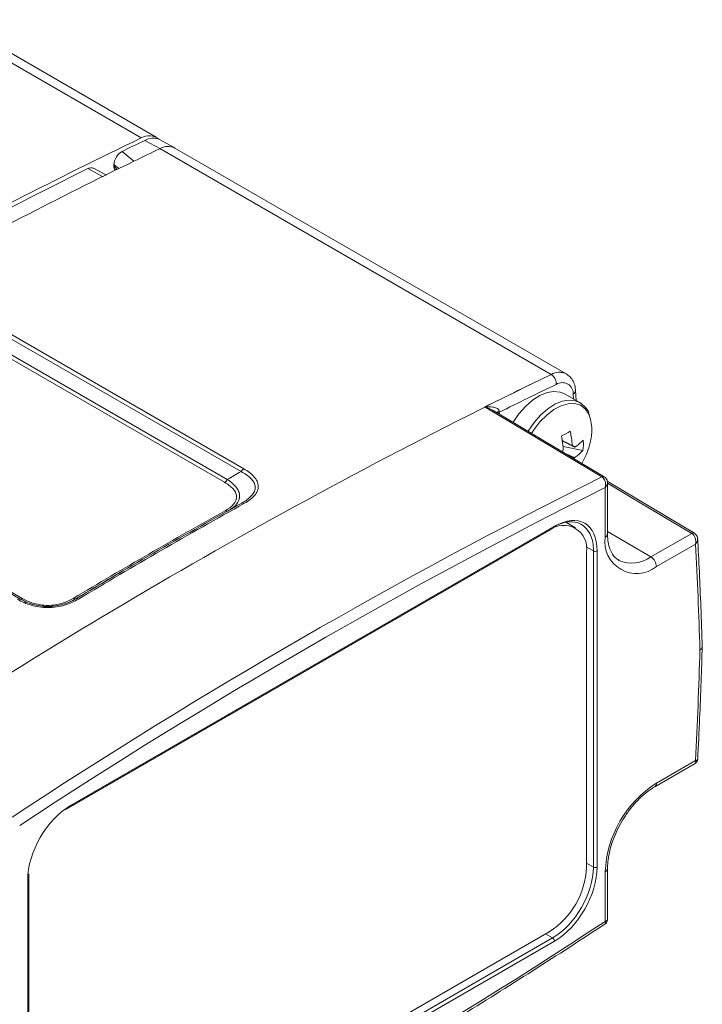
# Model space of a CAD drawing. Header units: millimetres. Extents: x 5 to 415, y 5 to 292.
# Tile 21 of 57: x 199 to 225, y 34 to 72. Entities that reach past the tile are written whole.
import ezdxf

# ---------------------------------------------------------------- set-up
doc = ezdxf.new("R2010")
doc.units = ezdxf.units.MM

msp = doc.modelspace()

# ---------------------------------------------------------------- linework, layer by layer
at = {"color": 7, "linetype": 'Continuous', "lineweight": 15}
for p, q in [((196.155, 71.378), (203.678, 67.035)), ((204.251, 67.059), (196.498, 71.534)), ((204.385, 66.627), (203.819, 66.941)), ((204.95, 66.655), (204.377, 66.969)), ((203.393, 66.147), (202.948, 66.521)), ((219.27, 58.034), (204.385, 66.627)), ((219.843, 58.058), (204.958, 66.65)), ((202.637, 66.018), (202.637, 65.967)), ((202.353, 65.619), (201.867, 65.881)), ((202.682, 65.817), (202.693, 65.804)), ((207.473, 54.337), (194.802, 61.651)), ((194.906, 61.759), (207.577, 54.444)), ((206.846, 53.932), (194.439, 61.095)), ((194.543, 61.202), (206.95, 54.04)), ((220.223, 57.04), (220.197, 57.427)), ((220.353, 56.965), (219.781, 57.296)), ((220.388, 56.944), (220.353, 56.965)), ((186.403, 56.802), (199.074, 49.488)), ((186.765, 56.665), (199.172, 49.502)), ((221.286, 54.144), (217.087, 56.651)), ((220.477, 55.138), (219.719, 55.297)), ((224.715, 51.996), (221.402, 53.974)), ((221.324, 53.733), (221.324, 51.848)), ((221.412, 51.97), (221.412, 53.909)), ((200.812, 41.485), (219.197, 52.098)), ((200.965, 41.584), (219.372, 52.21)), ((200.986, 41.63), (219.393, 52.256)), ((220.197, 52.197), (219.83, 52.409)), ((224.614, 51.987), (223.06, 51.09)), ((204.323, 51.341), (204.052, 51.184)), ((223.271, 50.724), (224.757, 51.582)), ((220.878, 51.317), (220.878, 39.288)), ((221.019, 39.288), (221.019, 51.317)), ((223.209, 42.344), (224.742, 43.229)), ((224.757, 43.339), (223.271, 42.481)), ((200.95, 41.575), (200.965, 41.584)), ((221.324, 39.11), (221.324, 37.225)), ((221.412, 37.293), (221.412, 39.232)), ((199.359, 26.784), (199.359, 38.813)), ((199.389, 26.825), (199.389, 38.854)), ((200.812, 26.216), (219.197, 36.829)), ((200.916, 25.967), (219.323, 36.593)), ((219.393, 36.471), (200.986, 25.845))]:
    msp.add_line(p, q, dxfattribs=at)
at = {"color": 8, "linetype": 'Continuous', "lineweight": 15}
for p, q in [((202.75, 65.832), (202.637, 65.967)), ((201.646, 65.867), (202.226, 65.554)), ((220.11, 57.282), (220.123, 57.098)), ((217.294, 56.527), (217.294, 56.599)), ((219.197, 52.098), (219.188, 52.104)), ((221.412, 52.058), (223.06, 51.09)), ((220.601, 51.471), (220.878, 51.317)), ((220.878, 39.288), (220.611, 39.442)), ((219.056, 36.748), (219.323, 36.593))]:
    msp.add_line(p, q, dxfattribs=at)
at = {"color": 144, "linetype": 'Continuous', "lineweight": 0}
for p, q in [((219.272, 58.033), (219.27, 58.034)), ((220.611, 51.282), (220.611, 39.279)), ((199.398, 39.036), (199.398, 27.033))]:
    msp.add_line(p, q, dxfattribs=at)
at = {"color": 144, "linetype": 'Continuous', "lineweight": 0, "flags": 128}
for points in [[(219.781, 57.296), (219.615, 57.364), (219.376, 57.389), (219.115, 57.343), (218.84, 57.23), (218.563, 57.052), (218.295, 56.817), (218.045, 56.534), (217.824, 56.213), (217.822, 56.211)], [(217.294, 56.599), (217.257, 56.573), (217.241, 56.557)]]:
    msp.add_lwpolyline(points, dxfattribs=at)
at = {"color": 8, "linetype": 'Continuous', "lineweight": 15, "flags": 128}
for points in [[(220.353, 56.965), (220.188, 57.033), (219.949, 57.058), (219.687, 57.013), (219.413, 56.899), (219.136, 56.721), (218.868, 56.486), (218.618, 56.203), (218.396, 55.883), (218.39, 55.872)], [(220.721, 56.491), (220.703, 56.528), (220.567, 56.727), (220.386, 56.862), (220.166, 56.928), (219.918, 56.923), (219.65, 56.845), (219.374, 56.7), (219.102, 56.491), (218.844, 56.229), (218.611, 55.924), (218.527, 55.793)], [(220.427, 56.916), (220.395, 56.939), (220.388, 56.944)], [(221.412, 53.898), (222.594, 53.192), (224.614, 51.987)]]:
    msp.add_lwpolyline(points, dxfattribs=at)
at = {"color": 7, "linetype": 'Continuous', "lineweight": 15, "flags": 128}
for points in [[(216.743, 56.797), (216.952, 56.672), (217.232, 56.505), (218.354, 55.836), (221.194, 54.14)], [(220.136, 54.83), (220.143, 54.844), (220.153, 54.867)], [(221.847, 50.961), (221.834, 50.969), (221.827, 50.973)]]:
    msp.add_lwpolyline(points, dxfattribs=at)
at = {"color": 7, "linetype": 'Continuous', "lineweight": 15}
for centre, radius, start, end in [((203.978, 66.551), 0.569, 49.7052, 121.7502), ((290.665, -114.025), 200.872, 115.66088, 118.70081), ((287.168, -106.728), 192.635, 115.63763, 115.92537), ((204.125, 66.416), 0.608, 65.4774, 120.2156), ((204.694, 66.099), 0.612, 64.4114, 120.2936), ((287.789, -107.157), 192.761, 115.63769, 115.96533), ((291.821, -115.289), 201.838, 115.98372, 118.6962), ((314.272, -138.365), 218.169, 115.81405, 124.18058), ((303.311, -117.064), 194.22, 115.63915, 116.46943), ((219.033, 57.674), 0.431, 357.8121, 56.4286), ((219.692, 57.306), 0.418, 356.69, 122.987), ((303.248, -116.91), 193.632, 115.6387, 116.35323), ((218.946, 55.899), 1.87, 339.3297, 18.4521), ((216.65, 61.794), 6.801, 296.2477, 299.4795), ((216.098, 55.072), 3.981, 3.7582, 11.6175), ((215.758, 54.893), 3.981, 3.7582, 11.6175), ((219.044, 56.937), 2.013, 303.9229, 315.9681), ((218.191, 55.42), 2.303, 352.9713, 2.9378), ((220.318, 54.678), 0.756, 141.0044, 146.2934), ((220.038, 55.18), 0.156, 33.7087, 77.9377), ((219.03, 56.538), 2.013, 303.9229, 315.9681), ((217.649, 56.217), 3.2, 330.1773, 342.2122), ((207.723, 54.2), 0.285, 120.8644, 151.2694), ((319.039, -141.253), 218.522, 116.59988, 123.39475), ((206.699, 54.177), 0.285, 300.9813, 331.2557), ((319.111, -141.374), 218.241, 116.6199, 123.37472), ((313.068, -137.789), 218.222, 119.121, 120.87362), ((313.644, -138.003), 218.637, 119.04249, 120.95214), ((313.772, -138.061), 218.692, 119.04249, 120.95214), ((207.547, 53.051), 0.101, 54.5955, 114.6973), ((219.749, 51.422), 0.873, 350.786, 129.2033), ((222.517, 51.666), 1.206, 171.3147, 308.6746), ((54.052, 42.304), 170.957, 1.76162, 3.11098), ((314.676, -140.366), 221.199, 120.00723, 120.86783), ((220.948, 51.454), 0.154, 242.9222, 297.3664), ((222.81, 50.702), 0.462, 2.6294, 57.0819), ((199.032, 49.394), 0.103, 66.1037, 127.2), ((201.147, 49.593), 0.1, 234.1885, 293.9336), ((201.235, 49.408), 0.1, 54.1714, 113.8982), ((27.657, 53.446), 197.359, 357.06457, 358.29073), ((225.533, 38.928), 4.212, 122.4764, 177.5236), ((200.943, 41.623), 0.0436, 231.5436, 9.3331), ((217.541, 39.418), 3.074, 302.6055, 357.3945), ((220.948, 39.425), 0.154, 242.9222, 297.3664), ((199.339, 38.849), 0.0499, 5.5275, 65.1212), ((101.267, 219.475), 218.241, 296.6199, 303.37472), ((219.239, 36.464), 0.154, 2.6294, 57.0819)]:
    msp.add_arc(centre, radius, start, end, dxfattribs=at)
at = {"color": 144, "linetype": 'Continuous', "lineweight": 0}
for centre, radius, start, end in [((291.418, -115.645), 202.498, 116.31595, 118.64244), ((219.579, 57.506), 0.612, 64.4114, 120.2936), ((219.579, 57.518), 0.599, 63.2599, 120.8727), ((217.371, 56.486), 0.188, 116.8916, 151.3563)]:
    msp.add_arc(centre, radius, start, end, dxfattribs=at)
at = {"color": 8, "linetype": 'Continuous', "lineweight": 15}
for centre, radius, start, end in [((220.035, 57.426), 0.162, 297.569, 0.2261), ((221.244, 54.058), 0.0955, 63.7299, 121.1654), ((206.933, 52.948), 0.118, 237.2254, 275.695), ((219.345, 52.25), 0.048, 304.0912, 7.221), ((221.269, 51.98), 0.144, 292.7742, 355.9057), ((224.672, 51.905), 0.1, 64.5532, 125.7245), ((222.34, 52.099), 1.24, 246.5925, 305.5388), ((199.11, 49.585), 0.103, 247.7696, 306.8757), ((223.128, 42.463), 0.144, 304.2732, 7.2027), ((221.268, 39.242), 0.144, 292.7848, 355.8003), ((199.341, 38.857), 0.048, 292.7742, 355.9057)]:
    msp.add_arc(centre, radius, start, end, dxfattribs=at)
for centre, major_axis, ratio, start_param, end_param in [((300.824, -209.779), (607.103, -569.655), 0.169376, 1.88852, 1.888819), ((219.322, 50.419), (1.101, 1.905), 0.577333, 5.498141, 5.538513)]:
    msp.add_ellipse(centre, major_axis=major_axis, ratio=ratio, start_param=start_param, end_param=end_param, dxfattribs=at)
at = {"color": 7, "linetype": 'Continuous', "lineweight": 15}
for centre, major_axis, ratio, start_param, end_param in [((202.927, 66.148), (0.209, 0.362), 0.55294, 2.37774, 2.940762), ((219.322, 50.419), (1.101, 1.905), 0.577333, 5.538513, 7.068861), ((219.393, 50.378), (1.15, 1.992), 0.577338, 5.497744, 7.068464), ((200.986, 39.752), (1.15, 1.992), 0.577426, 0.785355, 2.356075), ((219.322, 38.39), (1.1, 1.905), 0.577888, 3.926948, 5.497668), ((219.393, 38.349), (1.15, 1.992), 0.577426, 3.926948, 5.497668)]:
    msp.add_ellipse(centre, major_axis=major_axis, ratio=ratio, start_param=start_param, end_param=end_param, dxfattribs=at)
for points, knots in [([(202.948, 66.521), (202.869, 66.482), (202.789, 66.406), (202.673, 66.219), (202.637, 66.109), (202.637, 66.018)], [0, 0, 0, 0, 0.5, 0.5, 1, 1, 1, 1]), ([(220.197, 57.427), (220.191, 57.475), (220.177, 57.599), (220.113, 57.778), (220.001, 57.947), (219.896, 58.018), (219.848, 58.051)], [0, 0, 0, 0, 0.1867448, 0.4830498, 0.7617163, 1, 1, 1, 1]), ([(217.286, 56.653), (217.275, 56.701), (217.234, 56.731), (217.148, 56.773), (217.1, 56.785), (216.952, 56.809), (216.848, 56.808), (216.743, 56.797)], [0, 0, 0, 0, 0.25, 0.25, 0.5, 0.5, 1, 1, 1, 1]), ([(220.697, 56.58), (220.697, 56.582), (220.668, 56.67), (220.57, 56.8), (220.448, 56.893), (220.392, 56.936)], [0, 0, 0, 0, 0.00681, 0.545699, 1, 1, 1, 1]), ([(219.682, 55.517), (219.773, 55.474), (219.902, 55.413), (220.032, 55.351), (220.07, 55.333)], [0, 0, 0, 0, 0.701979, 1, 1, 1, 1]), ([(220.167, 55.267), (220.126, 55.287), (219.965, 55.367), (219.804, 55.445), (219.684, 55.504)], [0, 0, 0, 0, 0.2586796, 1, 1, 1, 1]), ([(219.712, 55.083), (219.818, 55.032), (219.965, 54.96), (220.112, 54.887), (220.153, 54.867)], [0, 0, 0, 0, 0.716344, 1, 1, 1, 1]), ([(207.505, 53.142), (207.654, 53.225), (207.784, 53.319), (207.92, 53.475), (207.956, 53.53), (208.003, 53.642), (208.014, 53.699), (208.008, 53.812), (207.991, 53.87), (207.936, 53.977), (207.897, 54.028), (207.751, 54.176), (207.621, 54.261), (207.473, 54.337)], [0, 0, 0, 0, 0.25, 0.25, 0.375, 0.375, 0.5, 0.5, 0.625, 0.625, 0.75, 0.75, 1, 1, 1, 1]), ([(207.577, 54.444), (207.732, 54.354), (207.867, 54.254), (208.015, 54.087), (208.055, 54.029), (208.11, 53.91), (208.127, 53.848), (208.131, 53.724), (208.121, 53.664), (208.073, 53.543), (208.036, 53.485), (207.896, 53.319), (207.762, 53.22), (207.606, 53.133)], [0, 0, 0, 0, 0.25, 0.25, 0.375, 0.375, 0.5, 0.5, 0.625, 0.625, 0.75, 0.75, 1, 1, 1, 1]), ([(206.95, 54.04), (207.085, 53.951), (207.201, 53.854), (207.326, 53.695), (207.358, 53.642), (207.405, 53.532), (207.418, 53.475), (207.423, 53.307), (207.38, 53.198), (207.221, 53.002), (207.106, 52.915), (206.97, 52.839)], [0, 0, 0, 0, 0.25, 0.25, 0.375, 0.375, 0.5, 0.5, 0.75, 0.75, 1, 1, 1, 1]), ([(221.194, 54.14), (221.251, 54.106), (221.297, 54.042), (221.344, 53.889), (221.345, 53.806), (221.324, 53.733)], [0, 0, 0, 0, 0.5, 0.5, 1, 1, 1, 1]), ([(221.411, 53.909), (221.411, 53.912), (221.417, 53.945), (221.398, 54.01), (221.357, 54.092), (221.309, 54.126), (221.285, 54.143)], [0, 0, 0, 0, 0.026105, 0.366191, 0.697153, 1, 1, 1, 1]), ([(206.869, 52.849), (206.998, 52.92), (207.109, 53.002), (207.263, 53.185), (207.305, 53.287), (207.299, 53.44), (207.286, 53.491), (207.24, 53.59), (207.208, 53.637), (207.086, 53.775), (206.975, 53.858), (206.846, 53.932)], [0, 0, 0, 0, 0.25, 0.25, 0.5, 0.5, 0.625, 0.625, 0.75, 0.75, 1, 1, 1, 1]), ([(221.845, 50.969), (221.802, 50.994), (221.709, 51.048), (221.595, 51.191), (221.495, 51.391), (221.431, 51.638), (221.413, 51.845), (221.412, 51.957), (221.412, 51.97)], [0, 0, 0, 0, 0.172985, 0.378937, 0.574682, 0.783042, 0.97433, 1, 1, 1, 1]), ([(224.614, 51.987), (224.671, 51.953), (224.718, 51.889), (224.77, 51.737), (224.774, 51.654), (224.757, 51.582)], [0, 0, 0, 0, 0.5, 0.5, 1, 1, 1, 1]), ([(224.842, 51.774), (224.842, 51.775), (224.845, 51.806), (224.825, 51.868), (224.783, 51.947), (224.735, 51.979), (224.714, 51.994)], [0, 0, 0, 0, 0.00369, 0.361822, 0.70986, 1, 1, 1, 1]), ([(225.017, 47.658), (225, 48.172), (224.954, 49.568), (224.884, 50.948), (224.839, 51.82)], [0, 0, 0, 0, 0.368408, 1, 1, 1, 1]), ([(201.293, 49.489), (201.137, 49.395), (200.959, 49.314), (200.662, 49.228), (200.557, 49.204), (200.343, 49.174), (200.235, 49.166), (200.016, 49.165), (199.905, 49.174), (199.695, 49.203), (199.594, 49.225), (199.3, 49.309), (199.126, 49.386), (198.97, 49.476)], [0, 0, 0, 0, 0.25, 0.25, 0.375, 0.375, 0.5, 0.5, 0.625, 0.625, 0.75, 0.75, 1, 1, 1, 1]), ([(201.188, 49.501), (201.043, 49.415), (200.879, 49.341), (200.518, 49.237), (200.321, 49.208), (200.026, 49.207), (199.926, 49.214), (199.736, 49.241), (199.644, 49.261), (199.375, 49.336), (199.214, 49.407), (199.069, 49.49)], [0, 0, 0, 0, 0.25, 0.25, 0.5, 0.5, 0.625, 0.625, 0.75, 0.75, 1, 1, 1, 1]), ([(199.074, 49.488), (199.213, 49.407), (199.37, 49.337), (199.638, 49.26), (199.731, 49.24), (199.926, 49.212), (200.028, 49.204), (200.23, 49.204), (200.33, 49.212), (200.527, 49.241), (200.623, 49.262), (200.894, 49.342), (201.055, 49.415), (201.194, 49.499)], [0, 0, 0, 0, 0.25, 0.25, 0.375, 0.375, 0.5, 0.5, 0.625, 0.625, 0.75, 0.75, 1, 1, 1, 1]), ([(199.172, 49.502), (199.301, 49.428), (199.445, 49.364), (199.687, 49.296), (199.771, 49.278), (199.944, 49.253), (200.035, 49.246), (200.305, 49.246), (200.486, 49.273), (200.813, 49.368), (200.96, 49.434), (201.088, 49.511)], [0, 0, 0, 0, 0.25, 0.25, 0.375, 0.375, 0.5, 0.5, 0.75, 0.75, 1, 1, 1, 1]), ([(224.842, 43.392), (224.868, 43.914), (224.94, 45.359), (224.987, 46.792), (225.017, 47.707)], [0, 0, 0, 0, 0.360999, 1, 1, 1, 1]), ([(224.928, 47.559), (224.932, 47.561), (224.946, 47.57), (224.97, 47.587), (224.994, 47.613), (225.009, 47.641), (225.016, 47.663), (225.016, 47.676), (225.015, 47.679)], [0, 0, 0, 0, 0.0569357, 0.2777012, 0.4942169, 0.717004, 0.9333941, 1, 1, 1, 1]), ([(224.741, 43.231), (224.752, 43.238), (224.785, 43.256), (224.821, 43.307), (224.842, 43.358), (224.841, 43.387), (224.84, 43.392)], [0, 0, 0, 0, 0.199467, 0.563524, 0.922051, 1, 1, 1, 1]), ([(221.412, 39.232), (221.413, 39.288), (221.417, 39.451), (221.456, 39.744), (221.546, 40.109), (221.679, 40.482), (221.852, 40.851), (222.061, 41.207), (222.299, 41.538), (222.559, 41.834), (222.833, 42.088), (223.052, 42.25), (223.176, 42.324), (223.209, 42.344)], [0, 0, 0, 0, 0.052276, 0.152801, 0.253786, 0.355194, 0.456927, 0.558828, 0.660719, 0.762367, 0.863597, 0.96425, 1, 1, 1, 1]), ([(198.928, 24.199), (199.371, 24.421), (200.751, 25.112), (203.071, 26.315), (205.888, 27.828), (208.706, 29.399), (211.524, 31.026), (214.343, 32.708), (217.159, 34.446), (219.485, 35.925), (220.872, 36.832), (221.322, 37.126)], [0, 0, 0, 0, 0.059378, 0.185139, 0.3109, 0.436662, 0.562423, 0.688184, 0.813944, 0.939704, 1, 1, 1, 1]), ([(221.322, 37.126), (221.339, 37.14), (221.376, 37.17), (221.407, 37.231), (221.41, 37.274), (221.411, 37.293)], [0, 0, 0, 0, 0.347054, 0.714095, 1, 1, 1, 1])]:
    msp.add_open_spline(points, degree=3, knots=knots, dxfattribs=at)
at = {"color": 144, "linetype": 'Continuous', "lineweight": 0}
msp.add_open_spline([(201.88, 65.867), (201.858, 65.881), (201.807, 65.911), (201.721, 65.9), (201.664, 65.875), (201.646, 65.867)], degree=3, knots=[0, 0, 0, 0, 0.3596882, 0.8027613, 1, 1, 1, 1], dxfattribs=at)
at = {"color": 8, "linetype": 'Continuous', "lineweight": 15}
for points, knots in [([(216.743, 56.797), (216.745, 56.796), (216.76, 56.792), (216.853, 56.762), (216.987, 56.712), (217.098, 56.641), (217.138, 56.615)], [0, 0, 0, 0, 0.0110548, 0.1138723, 0.6817094, 1, 1, 1, 1]), ([(221.324, 53.733), (221.325, 53.734), (221.352, 53.759), (221.393, 53.815), (221.417, 53.879), (221.412, 53.908), (221.411, 53.909)], [0, 0, 0, 0, 0.0145258, 0.4981547, 0.9743621, 1, 1, 1, 1]), ([(224.757, 51.582), (224.758, 51.583), (224.772, 51.596), (224.796, 51.625), (224.821, 51.67), (224.838, 51.716), (224.843, 51.759), (224.841, 51.795), (224.834, 51.815), (224.832, 51.823)], [0, 0, 0, 0, 0.011049, 0.192212, 0.37938, 0.558543, 0.743918, 0.888207, 1, 1, 1, 1]), ([(224.757, 43.339), (224.758, 43.339), (224.762, 43.325), (224.768, 43.3), (224.768, 43.269), (224.76, 43.246), (224.751, 43.233), (224.743, 43.23), (224.742, 43.229)], [0, 0, 0, 0, 0.014469, 0.251719, 0.496833, 0.73146, 0.974222, 1, 1, 1, 1]), ([(224.757, 43.339), (224.758, 43.339), (224.772, 43.341), (224.796, 43.347), (224.821, 43.358), (224.838, 43.373), (224.841, 43.386), (224.842, 43.392)], [0, 0, 0, 0, 0.015027, 0.261415, 0.515971, 0.759642, 1, 1, 1, 1]), ([(221.321, 37.126), (221.329, 37.136), (221.346, 37.156), (221.335, 37.199), (221.325, 37.224), (221.324, 37.225)], [0, 0, 0, 0, 0.478921, 0.984806, 1, 1, 1, 1]), ([(221.324, 37.225), (221.325, 37.225), (221.352, 37.231), (221.393, 37.249), (221.417, 37.276), (221.412, 37.292), (221.411, 37.293)], [0, 0, 0, 0, 0.014543, 0.498745, 0.975516, 1, 1, 1, 1])]:
    msp.add_open_spline(points, degree=3, knots=knots, dxfattribs=at)
at = {"color": 144, "linetype": 'Continuous', "lineweight": 0}
msp.add_open_spline([(217.294, 56.599), (217.293, 56.616), (217.29, 56.634), (217.286, 56.653)], degree=3, dxfattribs=at)
at = {"color": 7, "linetype": 'Continuous', "lineweight": 15}
for points in [[(207.473, 54.337), (207.298, 54.238), (207.124, 54.139), (206.95, 54.04)], [(201.188, 49.501), (201.19, 49.501), (201.192, 49.5), (201.194, 49.499)]]:
    msp.add_open_spline(points, degree=3, dxfattribs=at)

doc.saveas('drawing.dxf')
